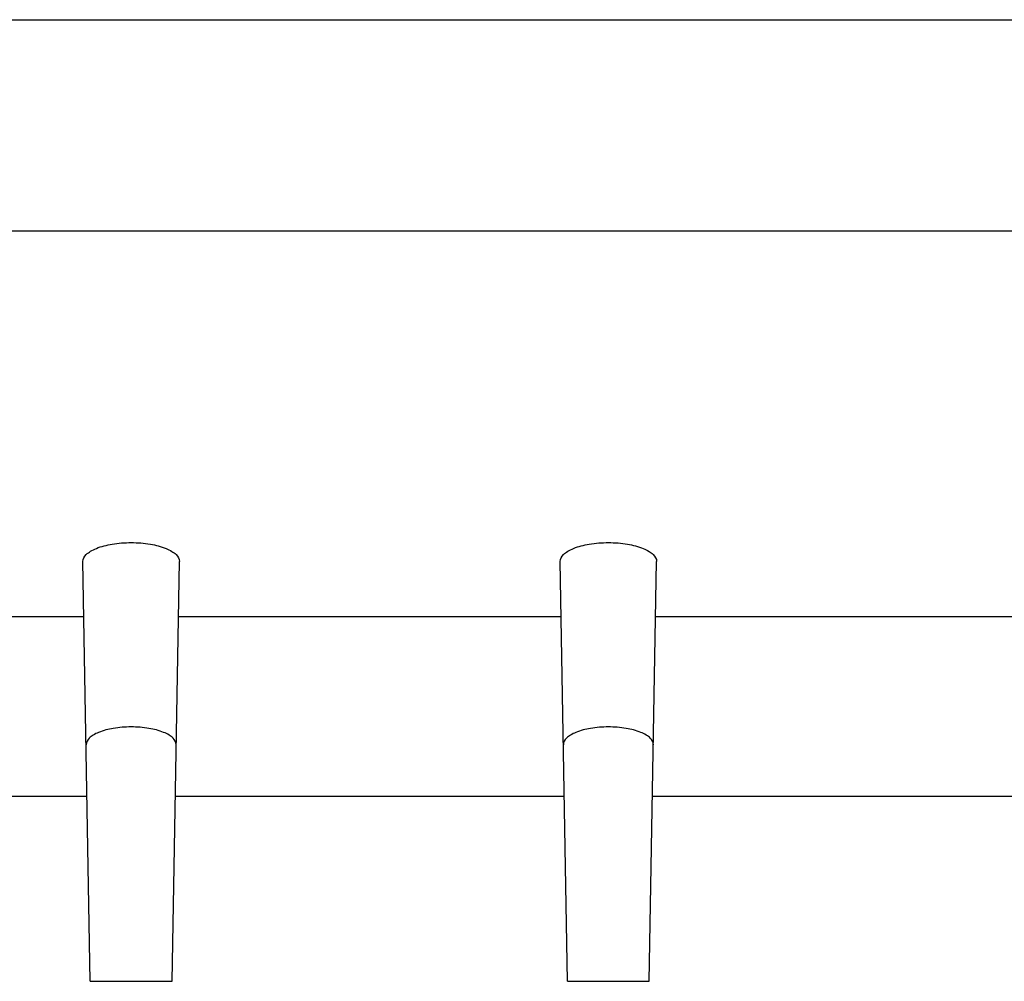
# Model space of a CAD drawing. Header units: millimetres. Extents: x 0 to 1189, y 0 to 841.
# Tile 8 of 22: x 403 to 417, y 625 to 639. Entities that reach past the tile are written whole.
import ezdxf

# ---------------------------------------------------------------- set-up
doc = ezdxf.new("R2010")
doc.units = ezdxf.units.MM
doc.header["$LTSCALE"] = 65.395
doc.layers.add('REAR_CASE-RW07-SHAPE', color=7, linetype='CONTINUOUS')

msp = doc.modelspace()

# ---------------------------------------------------------------- linework, layer by layer
at = {"layer": 'REAR_CASE-RW07-SHAPE', "color": 7, "linetype": 'Continuous'}
for p, q in [((356.496, 638.638), (420.393, 638.638)), ((356.345, 635.544), (419.661, 635.544)), ((404.026, 624.538), (403.919, 630.692)), ((405.226, 624.538), (405.334, 630.692)), ((411.026, 624.538), (410.919, 630.692)), ((412.226, 624.538), (412.334, 630.692)), ((403.933, 629.881), (398.319, 629.881)), ((410.933, 629.881), (405.319, 629.881)), ((419.858, 629.881), (412.319, 629.881)), ((403.979, 627.245), (398.273, 627.245)), ((410.979, 627.245), (405.273, 627.245)), ((419.935, 627.245), (412.273, 627.245)), ((404.026, 624.538), (405.226, 624.538)), ((411.026, 624.538), (412.226, 624.538))]:
    msp.add_line(p, q, dxfattribs=at)
for points, knots in [([(403.919, 630.692), (403.918, 630.73), (403.956, 630.792), (404.034, 630.848), (404.158, 630.908), (404.359, 630.957), (404.627, 630.978), (404.894, 630.957), (405.095, 630.908), (405.219, 630.847), (405.297, 630.792), (405.334, 630.73), (405.334, 630.692)], [0, 0, 0, 0, 0.070868, 0.119257, 0.178308, 0.326219, 0.500433, 0.674464, 0.822045, 0.880956, 0.92925, 1, 1, 1, 1]), ([(410.919, 630.692), (410.918, 630.73), (410.956, 630.792), (411.034, 630.848), (411.158, 630.908), (411.359, 630.957), (411.627, 630.978), (411.894, 630.957), (412.095, 630.908), (412.219, 630.847), (412.297, 630.792), (412.334, 630.73), (412.334, 630.692)], [0, 0, 0, 0, 0.070868, 0.119256, 0.178308, 0.326217, 0.500431, 0.674462, 0.822044, 0.880956, 0.929249, 1, 1, 1, 1]), ([(405.287, 628.007), (405.287, 628.043), (405.252, 628.101), (405.179, 628.153), (405.063, 628.209), (404.875, 628.255), (404.626, 628.274), (404.376, 628.255), (404.189, 628.209), (404.072, 628.152), (404, 628.101), (403.965, 628.043), (403.966, 628.007)], [0, 0, 0, 0, 0.070872, 0.119263, 0.17832, 0.326244, 0.500462, 0.674488, 0.822058, 0.880965, 0.929255, 1, 1, 1, 1]), ([(412.287, 628.007), (412.287, 628.043), (412.252, 628.101), (412.179, 628.153), (412.063, 628.209), (411.875, 628.255), (411.626, 628.274), (411.376, 628.255), (411.189, 628.209), (411.072, 628.152), (411, 628.101), (410.965, 628.043), (410.966, 628.007)], [0, 0, 0, 0, 0.070871, 0.119262, 0.178319, 0.326242, 0.500459, 0.674486, 0.822057, 0.880964, 0.929254, 1, 1, 1, 1])]:
    msp.add_open_spline(points, degree=3, knots=knots, dxfattribs=at)

doc.saveas('drawing.dxf')
